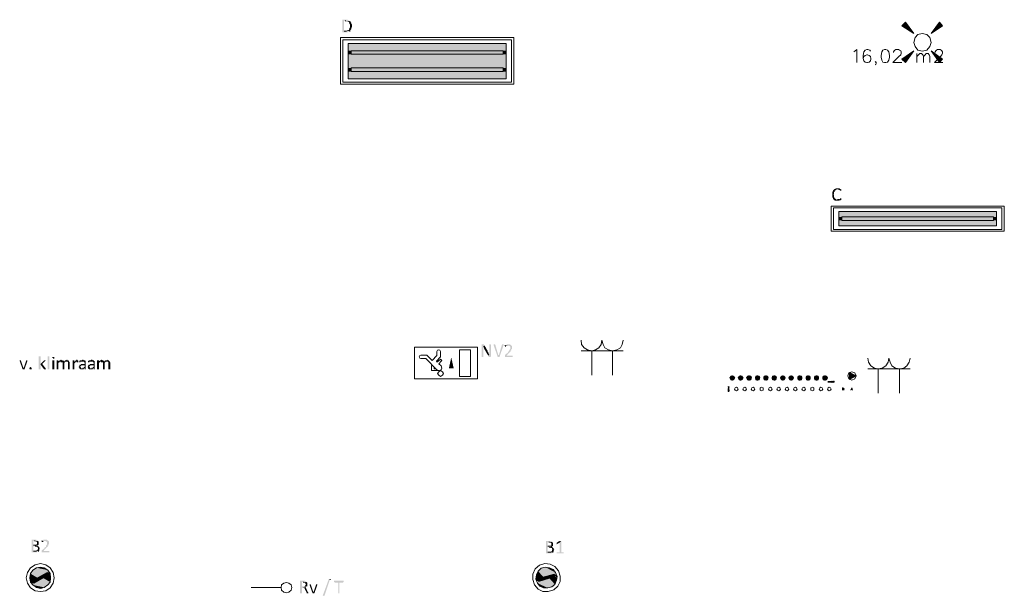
# Model space of a CAD drawing. Header units: millimetres. Extents: x -197899 to 120983, y -4228 to 45370.
# Tile 88 of 200: x -152564 to -145562, y 5239 to 9337. Entities that reach past the tile are written whole.
import ezdxf

# ---------------------------------------------------------------- set-up
doc = ezdxf.new("R2010")
doc.units = ezdxf.units.MM
for name, color, linetype in [('AL63----', 7, 'Continuous'), ('PDF_Geometry', 8, 'Continuous'), ('PDF_Solid Fills', 8, 'Continuous')]:
    doc.layers.add(name, color=color, linetype=linetype)

# ---------------------------------------------------------------- blocks, each defined once
blk = doc.blocks.new('A$C01523A58')
at = {"layer": 'PDF_Solid Fills'}
for color, points in [(7, [(11929.5, -19816.2), (11904.1, -19816.2), (11904.1, -19820.4), (11904.1, -19900.9), (11904.1, -19905.1), (11942.2, -19905.1), (11946.4, -19900.9), (11954.9, -19900.9), (11954.9, -19896.7), (11959.2, -19896.7), (11916.8, -19896.7), (11916.8, -19824.7), (11954.9, -19824.7), (11950.7, -19820.4), (11946.4, -19820.4), (11942.2, -19816.2)]), (7, [(11954.9, -19824.7), (11925.3, -19824.7), (11929.5, -19824.7), (11933.8, -19828.9), (11946.4, -19828.9), (11946.4, -19833.2), (11950.7, -19833.2), (11950.7, -19837.4), (11954.9, -19837.4), (11954.9, -19845.8), (11954.9, -19845.8), (11959.2, -19850.1), (11959.2, -19858.6), (11959.2, -19867.1), (11959.2, -19871.3), (11959.2, -19871.3), (11954.9, -19875.5), (11954.9, -19884), (11950.7, -19884), (11950.7, -19888.2), (11946.4, -19888.2), (11946.4, -19892.5), (11937.9, -19892.5), (11933.8, -19896.7), (11916.8, -19896.7), (11959.2, -19896.7), (11959.2, -19892.5), (11963.3, -19892.5), (11963.3, -19888.2), (11963.3, -19888.2), (11967.6, -19884), (11967.6, -19879.7), (11967.6, -19875.5), (11967.6, -19875.5), (11971.8, -19871.3), (11971.8, -19867.1), (11971.8, -19858.6), (11971.8, -19854.3), (11971.8, -19850.1), (11967.6, -19845.8), (11967.6, -19841.6), (11967.6, -19837.4), (11963.3, -19833.2), (11963.3, -19828.9), (11959.2, -19828.9)]), (1, [(15883.4, -19858.6), (15908.8, -19833.2), (15968.1, -19913.6)]), (1, [(16150.1, -19833.2), (16171.3, -19858.6), (16090.8, -19913.6)]), (1, [(11946.4, -19985.6), (11946.4, -20036.4), (13068.3, -20036.4)]), (1, [(11946.4, -19985.6), (13068.3, -19985.6), (13068.3, -20036.4)]), (1, [(11946.4, -20036.4), (11946.4, -20061.7), (11967.6, -20061.7)]), (1, [(11946.4, -20036.4), (11967.6, -20036.4), (11967.6, -20061.7)]), (1, [(11946.4, -20061.7), (11946.4, -20159.2), (13068.3, -20159.2)]), (1, [(11946.4, -20061.7), (13068.3, -20061.7), (13068.3, -20159.2)]), (51, [(11967.6, -20036.4), (11967.6, -20061.7), (13047.1, -20061.7)]), (51, [(11967.6, -20036.4), (13047.1, -20036.4), (13047.1, -20061.7)]), (1, [(13047.1, -20036.4), (13047.1, -20061.7), (13068.3, -20061.7)]), (1, [(13047.1, -20036.4), (13068.3, -20036.4), (13068.3, -20061.7)]), (1, [(15908.8, -20121), (15883.4, -20095.6), (15968.1, -20036.4)]), (1, [(16171.3, -20095.6), (16150.1, -20121), (16090.8, -20036.4)]), (1, [(11946.4, -20159.2), (11946.4, -20184.5), (11967.6, -20184.5)]), (1, [(11946.4, -20159.2), (11967.6, -20159.2), (11967.6, -20184.5)]), (51, [(11967.6, -20159.2), (11967.6, -20184.5), (13047.1, -20184.5)]), (51, [(11967.6, -20159.2), (13047.1, -20159.2), (13047.1, -20184.5)]), (1, [(13047.1, -20159.2), (13047.1, -20184.5), (13068.3, -20184.5)]), (1, [(13047.1, -20159.2), (13068.3, -20159.2), (13068.3, -20184.5)]), (1, [(11946.4, -20184.5), (11946.4, -20235.3), (13068.3, -20235.3)]), (1, [(11946.4, -20184.5), (13068.3, -20184.5), (13068.3, -20235.3)]), (7, [(15400.8, -21022.7), (15396.6, -21027), (15396.6, -21027), (15392.4, -21031.2), (15392.4, -21035.4), (15388.1, -21039.7), (15388.1, -21043.9), (15388.1, -21052.4), (15388.1, -21060.8), (15388.1, -21073.5), (15388.1, -21077.8), (15388.1, -21082), (15392.4, -21082), (15392.4, -21090.5), (15396.6, -21090.5), (15396.6, -21094.7), (15400.8, -21094.7), (15400.8, -21098.9), (15405, -21098.9), (15409.3, -21103.2), (15438.9, -21103.2), (15438.9, -21098.9), (15447.4, -21098.9), (15447.4, -21094.7), (15451.6, -21094.7), (15417.8, -21094.7), (15413.5, -21090.5), (15409.3, -21090.5), (15409.3, -21086.2), (15405, -21086.2), (15405, -21082), (15400.8, -21077.8), (15400.8, -21073.5), (15400.8, -21069.3), (15400.8, -21060.8), (15396.6, -21060.8), (15396.6, -21056.6), (15400.8, -21056.6), (15400.8, -21048.1), (15400.8, -21043.9), (15400.8, -21039.7), (15405, -21039.7), (15405, -21031.2), (15409.3, -21031.2), (15413.5, -21027), (15417.8, -21027), (15417.8, -21022.7), (15426.2, -21022.7)]), (7, [(15426.2, -21014.3), (15413.5, -21014.3), (15409.3, -21018.5), (15405, -21018.5), (15400.8, -21022.7), (15430.4, -21022.7), (15434.7, -21027), (15438.9, -21027), (15443.2, -21031.2), (15451.6, -21031.2), (15451.6, -21027), (15451.6, -21022.7), (15447.4, -21022.7), (15447.4, -21018.5), (15443.2, -21018.5), (15438.9, -21014.3)]), (7, [(15447.4, -21086.2), (15443.2, -21086.2), (15443.2, -21090.5), (15438.9, -21090.5), (15434.7, -21094.7), (15426.2, -21094.7), (15451.6, -21094.7), (15451.6, -21086.2)]), (1, [(15434.7, -21179.3), (15434.7, -21217.5), (16556.5, -21217.5)]), (1, [(15434.7, -21179.3), (16556.5, -21179.3), (16556.5, -21217.5)]), (1, [(15434.7, -21217.5), (15434.7, -21242.9), (15455.8, -21242.9)]), (1, [(15434.7, -21217.5), (15455.8, -21217.5), (15455.8, -21242.9)]), (1, [(15434.7, -21242.9), (15434.7, -21281), (16556.5, -21281)]), (1, [(15434.7, -21242.9), (16556.5, -21242.9), (16556.5, -21281)]), (51, [(15455.8, -21217.5), (15455.8, -21242.9), (16535.4, -21242.9)]), (51, [(15455.8, -21217.5), (16535.4, -21217.5), (16535.4, -21242.9)]), (1, [(16535.4, -21217.5), (16535.4, -21242.9), (16556.5, -21242.9)]), (1, [(16535.4, -21217.5), (16556.5, -21217.5), (16556.5, -21242.9)]), (7, [(12903.1, -22123.4), (12894.7, -22123.4), (12894.7, -22127.6), (12894.7, -22212.3), (12907.4, -22212.3), (12907.4, -22157.3), (12907.4, -22148.8), (12907.4, -22144.6), (12907.4, -22144.6), (12903.1, -22140.3), (12903.1, -22136.1), (12907.4, -22136.1), (12915.9, -22131.8), (12915.9, -22131.8), (12911.6, -22127.6), (12911.6, -22123.4), (12907.4, -22123.4)]), (7, [(12953.9, -22123.4), (12949.7, -22123.4), (12949.7, -22178.4), (12949.7, -22186.9), (12949.7, -22195.4), (12949.7, -22195.4), (12941.3, -22203.8), (12941.3, -22208.1), (12945.5, -22208.1), (12945.5, -22212.3), (12958.2, -22212.3), (12958.2, -22208.1), (12962.4, -22208.1), (12962.4, -22127.6), (12958.2, -22123.4), (12958.2, -22123.4)]), (7, [(12983.6, -22123.4), (12979.3, -22123.4), (12979.3, -22127.6), (12979.3, -22127.6), (13009, -22212.3), (13013.2, -22199.6), (12992.1, -22127.6), (12987.8, -22123.4), (12987.8, -22123.4)]), (7, [(13047.1, -22123.4), (13038.6, -22123.4), (13038.6, -22127.6), (13017.5, -22199.6), (13013.2, -22199.6), (13009, -22212.3), (13021.7, -22212.3), (13051.4, -22127.6), (13051.4, -22123.4), (13051.4, -22123.4)]), (7, [(13085.2, -22123.4), (13072.5, -22123.4), (13072.5, -22127.6), (13064, -22127.6), (13064, -22131.8), (13059.8, -22131.8), (13085.2, -22131.8), (13089.4, -22136.1), (13093.7, -22136.1), (13097.9, -22140.3), (13097.9, -22148.8), (13097.9, -22153), (13097.9, -22157.3), (13097.9, -22157.3), (13093.7, -22161.5), (13093.7, -22165.7), (13089.4, -22165.7), (13089.4, -22170), (13089.4, -22174.2), (13085.2, -22174.2), (13085.2, -22178.4), (13081, -22178.4), (13081, -22182.7), (13059.8, -22199.6), (13059.8, -22203.8), (13059.8, -22208.1), (13059.8, -22212.3), (13114.8, -22212.3), (13114.8, -22208.1), (13114.8, -22203.8), (13072.5, -22203.8), (13085.2, -22186.9), (13089.4, -22186.9), (13089.4, -22182.7), (13093.7, -22182.7), (13093.7, -22178.4), (13097.9, -22178.4), (13097.9, -22174.2), (13102.1, -22174.2), (13102.1, -22165.7), (13106.4, -22165.7), (13106.4, -22161.5), (13106.4, -22157.3), (13110.6, -22157.3), (13110.6, -22153), (13110.6, -22144.6), (13110.6, -22140.3), (13110.6, -22136.1), (13110.6, -22136.1), (13106.4, -22131.8), (13106.4, -22131.8), (13102.1, -22127.6), (13097.9, -22127.6), (13097.9, -22123.4), (13089.4, -22123.4)]), (7, [(12915.9, -22131.8), (12907.4, -22136.1), (12907.4, -22144.6), (12911.6, -22144.6), (12911.6, -22153), (12911.6, -22153), (12941.3, -22203.8), (12949.7, -22195.4), (12949.7, -22195.4), (12945.5, -22191.1), (12945.5, -22186.9), (12945.5, -22186.9), (12941.3, -22182.7), (12941.3, -22178.4), (12937, -22178.4), (12937, -22174.2), (12937, -22170)]), (7, [(13059.8, -22131.8), (13059.8, -22136.1), (13059.8, -22140.3), (13068.3, -22140.3), (13068.3, -22136.1), (13076.7, -22136.1), (13076.7, -22131.8), (13085.2, -22131.8)]), (7, [(9613.9, -22237.7), (9609.6, -22237.7), (9609.6, -22241.9), (9630.8, -22301.2), (9639.3, -22288.5), (9635, -22288.5), (9618.1, -22237.7), (9618.1, -22237.7)]), (7, [(9660.4, -22237.7), (9656.2, -22237.7), (9639.3, -22288.5), (9639.3, -22288.5), (9630.8, -22301.2), (9643.5, -22301.2), (9664.7, -22241.9), (9664.7, -22237.7), (9664.7, -22237.7)]), (7, [(9753.5, -22208.1), (9745.1, -22208.1), (9745.1, -22301.2), (9757.8, -22301.2), (9757.8, -22208.1)]), (7, [(9787.4, -22237.7), (9783.2, -22237.7), (9757.8, -22263.1), (9757.8, -22267.3), (9783.2, -22301.2), (9795.9, -22301.2), (9795.9, -22297), (9795.9, -22297), (9770.5, -22263.1), (9791.7, -22241.9), (9795.9, -22237.7), (9791.7, -22237.7)]), (7, [(9850.9, -22212.3), (9842.5, -22212.3), (9842.5, -22216.5), (9842.5, -22220.7), (9846.7, -22220.7), (9846.7, -22225), (9855.2, -22225), (9855.2, -22220.7), (9855.2, -22216.5), (9855.2, -22212.3), (9855.2, -22212.3)]), (7, [(9850.9, -22237.7), (9842.5, -22237.7), (9842.5, -22301.2), (9855.2, -22301.2), (9855.2, -22237.7)]), (7, [(9880.6, -22237.7), (9872.1, -22237.7), (9872.1, -22301.2), (9884.8, -22301.2), (9884.8, -22254.6), (9889, -22254.6), (9889, -22250.4), (9893.3, -22250.4), (9893.3, -22246.1), (9884.8, -22246.1), (9884.8, -22237.7)]), (7, [(9906, -22233.5), (9901.7, -22233.5), (9897.5, -22237.7), (9893.3, -22237.7), (9889, -22241.9), (9884.8, -22241.9), (9884.8, -22246.1), (9922.9, -22246.1), (9918.6, -22241.9), (9918.6, -22241.9), (9914.4, -22237.7), (9910.2, -22237.7)]), (7, [(9927.1, -22241.9), (9927.1, -22246.1), (9910.2, -22246.1), (9910.2, -22250.4), (9914.4, -22250.4), (9914.4, -22254.6), (9914.4, -22301.2), (9927.1, -22301.2), (9927.1, -22254.6), (9927.1, -22254.6), (9931.4, -22250.4), (9931.4, -22250.4), (9935.6, -22246.1), (9939.8, -22246.1)]), (7, [(9944, -22233.5), (9944, -22233.5), (9939.8, -22237.7), (9931.4, -22237.7), (9927.1, -22241.9), (9927.1, -22241.9), (9939.8, -22246.1), (9948.3, -22246.1), (9952.5, -22250.4), (9952.5, -22254.6), (9952.5, -22301.2), (9965.3, -22301.2), (9965.3, -22258.9), (9965.3, -22254.6), (9965.3, -22250.4), (9965.3, -22250.4), (9961, -22246.1), (9961, -22241.9), (9956.8, -22241.9), (9956.8, -22237.7), (9948.3, -22237.7), (9948.3, -22233.5)]), (7, [(9994.8, -22237.7), (9986.4, -22237.7), (9986.4, -22301.2), (9999.1, -22301.2), (9999.1, -22258.9), (9999.1, -22258.9), (10003.3, -22254.6), (10003.3, -22254.6), (10007.6, -22250.4), (10007.6, -22246.1), (9999.1, -22246.1), (9999.1, -22237.7)]), (7, [(10016.1, -22233.5), (10011.8, -22233.5), (10011.8, -22237.7), (10007.6, -22237.7), (10003.3, -22241.9), (10003.3, -22241.9), (9999.1, -22246.1), (10024.5, -22246.1), (10024.5, -22237.7), (10020.2, -22237.7), (10020.2, -22233.5)]), (7, [(10058.4, -22233.5), (10054.1, -22233.5), (10049.9, -22237.7), (10037.2, -22237.7), (10037.2, -22241.9), (10033, -22241.9), (10054.1, -22246.1), (10066.9, -22246.1), (10066.9, -22250.4), (10071, -22250.4), (10071, -22254.6), (10071, -22263.1), (10045.6, -22263.1), (10045.6, -22267.3), (10037.2, -22267.3), (10037.2, -22271.5), (10071, -22271.5), (10071, -22284.3), (10066.9, -22284.3), (10066.9, -22288.5), (10062.6, -22288.5), (10062.6, -22292.8), (10058.4, -22292.8), (10071, -22292.8), (10071, -22301.2), (10079.5, -22301.2), (10079.5, -22254.6), (10079.5, -22246.1), (10079.5, -22241.9), (10075.3, -22241.9), (10075.3, -22237.7), (10066.9, -22237.7), (10062.6, -22233.5)]), (7, [(10033, -22241.9), (10033, -22246.1), (10033, -22250.4), (10041.5, -22250.4), (10041.5, -22246.1), (10054.1, -22246.1)]), (7, [(10121.9, -22233.5), (10117.6, -22233.5), (10113.4, -22237.7), (10100.7, -22237.7), (10100.7, -22241.9), (10096.5, -22241.9), (10117.6, -22246.1), (10130.3, -22246.1), (10130.3, -22250.4), (10134.6, -22250.4), (10134.6, -22254.6), (10134.6, -22263.1), (10109.2, -22263.1), (10109.2, -22267.3), (10100.7, -22267.3), (10100.7, -22271.5), (10134.6, -22271.5), (10134.6, -22284.3), (10130.3, -22284.3), (10130.3, -22288.5), (10126.1, -22288.5), (10126.1, -22292.8), (10121.9, -22292.8), (10134.6, -22292.8), (10134.6, -22301.2), (10143, -22301.2), (10143, -22254.6), (10143, -22246.1), (10143, -22241.9), (10138.8, -22241.9), (10138.8, -22237.7), (10130.3, -22237.7), (10126.1, -22233.5)]), (7, [(10096.5, -22241.9), (10096.5, -22246.1), (10096.5, -22250.4), (10104.9, -22250.4), (10104.9, -22246.1), (10117.6, -22246.1)]), (7, [(10168.4, -22237.7), (10160, -22237.7), (10160, -22301.2), (10172.7, -22301.2), (10172.7, -22254.6), (10176.9, -22254.6), (10176.9, -22250.4), (10181.1, -22250.4), (10181.1, -22246.1), (10172.7, -22246.1), (10172.7, -22237.7)]), (7, [(10193.8, -22233.5), (10189.6, -22233.5), (10185.4, -22237.7), (10181.1, -22237.7), (10176.9, -22241.9), (10172.7, -22241.9), (10172.7, -22246.1), (10210.8, -22246.1), (10206.5, -22241.9), (10206.5, -22241.9), (10202.3, -22237.7), (10198.1, -22237.7)]), (7, [(10215, -22241.9), (10215, -22246.1), (10198.1, -22246.1), (10198.1, -22250.4), (10202.3, -22250.4), (10202.3, -22254.6), (10202.3, -22301.2), (10215, -22301.2), (10215, -22254.6), (10215, -22254.6), (10219.2, -22250.4), (10219.2, -22250.4), (10223.5, -22246.1), (10227.7, -22246.1)]), (7, [(10232, -22233.5), (10232, -22233.5), (10227.7, -22237.7), (10219.2, -22237.7), (10215, -22241.9), (10215, -22241.9), (10227.7, -22246.1), (10236.1, -22246.1), (10240.4, -22250.4), (10240.4, -22254.6), (10240.4, -22301.2), (10253.1, -22301.2), (10253.1, -22258.9), (10253.1, -22254.6), (10253.1, -22250.4), (10253.1, -22250.4), (10248.9, -22246.1), (10248.9, -22241.9), (10244.6, -22241.9), (10244.6, -22237.7), (10236.1, -22237.7), (10236.1, -22233.5)]), (7, [(9694.3, -22292.8), (9694.3, -22301.2), (9681.6, -22301.2), (9681.6, -22297), (9677.4, -22297), (9677.4, -22288.5), (9681.6, -22288.5), (9685.8, -22284.3), (9690.1, -22284.3), (9690.1, -22288.5), (9694.3, -22288.5)]), (7, [(10037.2, -22271.5), (10033, -22271.5), (10033, -22275.8), (10033, -22280), (10033, -22280), (10028.7, -22284.3), (10033, -22288.5), (10033, -22292.8), (10033, -22297), (10037.2, -22297), (10041.5, -22301.2), (10062.6, -22301.2), (10066.9, -22297), (10071, -22297), (10054.1, -22292.8), (10045.6, -22292.8), (10045.6, -22288.5), (10041.5, -22284.3), (10041.5, -22280), (10041.5, -22280), (10045.6, -22275.8), (10045.6, -22275.8), (10049.9, -22271.5), (10071, -22271.5)]), (7, [(10100.7, -22271.5), (10096.5, -22271.5), (10096.5, -22275.8), (10096.5, -22280), (10096.5, -22280), (10092.2, -22284.3), (10096.5, -22288.5), (10096.5, -22292.8), (10096.5, -22297), (10100.7, -22297), (10104.9, -22301.2), (10126.1, -22301.2), (10130.3, -22297), (10134.6, -22297), (10117.6, -22292.8), (10109.2, -22292.8), (10109.2, -22288.5), (10104.9, -22284.3), (10104.9, -22280), (10104.9, -22280), (10109.2, -22275.8), (10109.2, -22275.8), (10113.4, -22271.5), (10134.6, -22271.5)]), (91, [(14664.2, -22347.7), (14655.7, -22360.5), (14698.1, -22360.5)]), (91, [(14655.7, -22360.5), (14664.2, -22377.4), (14689.6, -22377.4)]), (91, [(14655.7, -22360.5), (14698.1, -22360.5), (14689.6, -22377.4)]), (91, [(14676.9, -22343.6), (14664.2, -22347.7), (14689.6, -22347.7)]), (91, [(14664.2, -22347.7), (14689.6, -22347.7), (14698.1, -22360.5)]), (91, [(14664.2, -22377.4), (14689.6, -22377.4), (14676.9, -22381.6)]), (201, [(14723.5, -22347.7), (14715, -22360.5), (14757.4, -22360.5)]), (201, [(14715, -22360.5), (14723.5, -22377.4), (14748.9, -22377.4)]), (201, [(14715, -22360.5), (14757.4, -22360.5), (14748.9, -22377.4)]), (201, [(14736.2, -22343.6), (14723.5, -22347.7), (14748.9, -22347.7)]), (201, [(14723.5, -22347.7), (14748.9, -22347.7), (14757.4, -22360.5)]), (201, [(14723.5, -22377.4), (14748.9, -22377.4), (14736.2, -22381.6)]), (21, [(14782.8, -22347.7), (14774.3, -22360.5), (14816.6, -22360.5)]), (21, [(14774.3, -22360.5), (14782.8, -22377.4), (14812.4, -22377.4)]), (21, [(14774.3, -22360.5), (14816.6, -22360.5), (14812.4, -22377.4)]), (21, [(14795.4, -22343.6), (14782.8, -22347.7), (14812.4, -22347.7)]), (21, [(14782.8, -22347.7), (14812.4, -22347.7), (14816.6, -22360.5)]), (21, [(14782.8, -22377.4), (14812.4, -22377.4), (14795.4, -22381.6)]), (221, [(14842.1, -22347.7), (14837.8, -22360.5), (14875.9, -22360.5)]), (221, [(14837.8, -22360.5), (14842.1, -22377.4), (14871.6, -22377.4)]), (221, [(14837.8, -22360.5), (14875.9, -22360.5), (14871.6, -22377.4)]), (221, [(14854.7, -22343.6), (14842.1, -22347.7), (14871.6, -22347.7)]), (221, [(14842.1, -22347.7), (14871.6, -22347.7), (14875.9, -22360.5)]), (221, [(14842.1, -22377.4), (14871.6, -22377.4), (14854.7, -22381.6)]), (131, [(14901.3, -22347.7), (14897, -22360.5), (14935.2, -22360.5)]), (131, [(14897, -22360.5), (14901.3, -22377.4), (14930.9, -22377.4)]), (131, [(14897, -22360.5), (14935.2, -22360.5), (14930.9, -22377.4)]), (131, [(14918.2, -22343.6), (14901.3, -22347.7), (14930.9, -22347.7)]), (131, [(14901.3, -22347.7), (14930.9, -22347.7), (14935.2, -22360.5)]), (131, [(14901.3, -22377.4), (14930.9, -22377.4), (14918.2, -22381.6)]), (91, [(14960.6, -22347.7), (14956.3, -22360.5), (14994.4, -22360.5)]), (91, [(14956.3, -22360.5), (14960.6, -22377.4), (14990.2, -22377.4)]), (91, [(14956.3, -22360.5), (14994.4, -22360.5), (14990.2, -22377.4)]), (91, [(14977.5, -22343.6), (14960.6, -22347.7), (14990.2, -22347.7)]), (91, [(14960.6, -22347.7), (14990.2, -22347.7), (14994.4, -22360.5)]), (91, [(14960.6, -22377.4), (14990.2, -22377.4), (14977.5, -22381.6)]), (201, [(15024.1, -22347.7), (15015.6, -22360.5), (15057.9, -22360.5)]), (201, [(15015.6, -22360.5), (15024.1, -22377.4), (15049.4, -22377.4)]), (201, [(15015.6, -22360.5), (15057.9, -22360.5), (15049.4, -22377.4)]), (201, [(15036.8, -22343.6), (15024.1, -22347.7), (15049.4, -22347.7)]), (201, [(15024.1, -22347.7), (15049.4, -22347.7), (15057.9, -22360.5)]), (201, [(15024.1, -22377.4), (15049.4, -22377.4), (15036.8, -22381.6)]), (21, [(15083.3, -22347.7), (15074.8, -22360.5), (15117.2, -22360.5)]), (21, [(15074.8, -22360.5), (15083.3, -22377.4), (15108.7, -22377.4)]), (21, [(15074.8, -22360.5), (15117.2, -22360.5), (15108.7, -22377.4)]), (21, [(15096, -22343.6), (15083.3, -22347.7), (15108.7, -22347.7)]), (21, [(15083.3, -22347.7), (15108.7, -22347.7), (15117.2, -22360.5)]), (21, [(15083.3, -22377.4), (15108.7, -22377.4), (15096, -22381.6)]), (221, [(15142.6, -22347.7), (15138.3, -22360.5), (15176.5, -22360.5)]), (221, [(15138.3, -22360.5), (15142.6, -22377.4), (15172.2, -22377.4)]), (221, [(15138.3, -22360.5), (15176.5, -22360.5), (15172.2, -22377.4)]), (221, [(15155.3, -22343.6), (15142.6, -22347.7), (15172.2, -22347.7)]), (221, [(15142.6, -22347.7), (15172.2, -22347.7), (15176.5, -22360.5)]), (221, [(15142.6, -22377.4), (15172.2, -22377.4), (15155.3, -22381.6)]), (131, [(15201.9, -22347.7), (15197.6, -22360.5), (15235.7, -22360.5)]), (131, [(15197.6, -22360.5), (15201.9, -22377.4), (15231.5, -22377.4)]), (131, [(15197.6, -22360.5), (15235.7, -22360.5), (15231.5, -22377.4)]), (131, [(15214.6, -22343.6), (15201.9, -22347.7), (15231.5, -22347.7)]), (131, [(15201.9, -22347.7), (15231.5, -22347.7), (15235.7, -22360.5)]), (131, [(15201.9, -22377.4), (15231.5, -22377.4), (15214.6, -22381.6)]), (91, [(15261.1, -22347.7), (15256.9, -22360.5), (15295, -22360.5)]), (91, [(15256.9, -22360.5), (15261.1, -22377.4), (15290.7, -22377.4)]), (91, [(15256.9, -22360.5), (15295, -22360.5), (15290.7, -22377.4)]), (91, [(15278.1, -22343.6), (15261.1, -22347.7), (15290.7, -22347.7)]), (91, [(15261.1, -22347.7), (15290.7, -22347.7), (15295, -22360.5)]), (91, [(15261.1, -22377.4), (15290.7, -22377.4), (15278.1, -22381.6)]), (201, [(15320.4, -22347.7), (15316.1, -22360.5), (15358.5, -22360.5)]), (201, [(15316.1, -22360.5), (15320.4, -22377.4), (15350, -22377.4)]), (201, [(15316.1, -22360.5), (15358.5, -22360.5), (15350, -22377.4)]), (201, [(15337.3, -22343.6), (15320.4, -22347.7), (15350, -22347.7)]), (201, [(15320.4, -22347.7), (15350, -22347.7), (15358.5, -22360.5)]), (201, [(15320.4, -22377.4), (15350, -22377.4), (15337.3, -22381.6)]), (7, [(9719.7, -23511.9), (9694.3, -23511.9), (9694.3, -23516.2), (9694.3, -23596.6), (9694.3, -23600.9), (9732.4, -23600.9), (9736.6, -23596.6), (9740.9, -23596.6), (9740.9, -23592.4), (9745.1, -23592.4), (9707, -23592.4), (9707, -23558.5), (9745.1, -23558.5), (9740.9, -23554.3), (9732.4, -23554.3), (9736.6, -23554.3), (9736.6, -23550), (9707, -23550), (9707, -23520.4), (9740.9, -23520.4), (9736.6, -23516.2), (9732.4, -23516.2), (9728.2, -23511.9)]), (7, [(9740.9, -23520.4), (9715.5, -23520.4), (9719.7, -23520.4), (9724, -23524.6), (9728.2, -23524.6), (9732.4, -23528.9), (9732.4, -23537.3), (9732.4, -23545.8), (9728.2, -23545.8), (9728.2, -23550), (9707, -23550), (9740.9, -23550), (9745.1, -23545.8), (9745.1, -23541.6), (9745.1, -23533.1), (9745.1, -23528.9), (9745.1, -23524.6), (9740.9, -23524.6)]), (7, [(9791.7, -23511.9), (9778.9, -23511.9), (9778.9, -23516.2), (9770.5, -23516.2), (9770.5, -23520.4), (9766.3, -23520.4), (9791.7, -23520.4), (9795.9, -23524.6), (9800.2, -23524.6), (9804.3, -23528.9), (9804.3, -23537.3), (9804.3, -23541.6), (9804.3, -23545.8), (9804.3, -23545.8), (9800.2, -23550), (9800.2, -23554.3), (9795.9, -23554.3), (9795.9, -23558.5), (9795.9, -23562.7), (9791.7, -23562.7), (9791.7, -23567), (9787.4, -23567), (9787.4, -23571.2), (9766.3, -23588.1), (9766.3, -23592.4), (9766.3, -23596.6), (9766.3, -23600.9), (9821.3, -23600.9), (9821.3, -23596.6), (9821.3, -23592.4), (9778.9, -23592.4), (9791.7, -23575.5), (9795.9, -23575.5), (9795.9, -23571.2), (9800.2, -23571.2), (9800.2, -23567), (9804.3, -23567), (9804.3, -23562.7), (9808.6, -23562.7), (9808.6, -23554.3), (9812.8, -23554.3), (9812.8, -23550), (9812.8, -23545.8), (9817.1, -23545.8), (9817.1, -23541.6), (9817.1, -23533.1), (9817.1, -23528.9), (9817.1, -23524.6), (9817.1, -23524.6), (9812.8, -23520.4), (9812.8, -23520.4), (9808.6, -23516.2), (9804.3, -23516.2), (9804.3, -23511.9), (9795.9, -23511.9)]), (7, [(9766.3, -23520.4), (9766.3, -23524.6), (9766.3, -23528.9), (9774.8, -23528.9), (9774.8, -23524.6), (9783.2, -23524.6), (9783.2, -23520.4), (9791.7, -23520.4)]), (7, [(13377.3, -23520.4), (13351.9, -23520.4), (13351.9, -23524.6), (13351.9, -23605), (13351.9, -23609.3), (13390, -23609.3), (13394.2, -23605), (13398.4, -23605), (13398.4, -23600.9), (13402.7, -23600.9), (13364.6, -23600.9), (13364.6, -23567), (13402.7, -23567), (13398.4, -23562.7), (13390, -23562.7), (13394.2, -23562.7), (13394.2, -23558.5), (13364.6, -23558.5), (13364.6, -23528.9), (13398.4, -23528.9), (13394.2, -23524.6), (13390, -23524.6), (13385.8, -23520.4)]), (7, [(13461.9, -23520.4), (13449.3, -23533.1), (13449.3, -23600.9), (13428.1, -23600.9), (13428.1, -23605), (13428.1, -23609.3), (13478.9, -23609.3), (13478.9, -23605), (13478.9, -23600.9), (13461.9, -23600.9)]), (7, [(13453.5, -23520.4), (13449.3, -23520.4), (13428.1, -23533.1), (13428.1, -23537.3), (13428.1, -23541.6), (13428.1, -23545.8), (13432.3, -23541.6), (13449.3, -23533.1), (13461.9, -23520.4), (13457.7, -23520.4)]), (7, [(9745.1, -23558.5), (9719.7, -23558.5), (9724, -23558.5), (9728.2, -23562.7), (9736.6, -23562.7), (9736.6, -23571.2), (9740.9, -23571.2), (9740.9, -23575.5), (9740.9, -23575.5), (9736.6, -23579.6), (9736.6, -23583.9), (9736.6, -23583.9), (9732.4, -23588.1), (9728.2, -23588.1), (9728.2, -23592.4), (9707, -23592.4), (9745.1, -23592.4), (9749.4, -23588.1), (9749.4, -23583.9), (9749.4, -23579.6), (9749.4, -23579.6), (9753.5, -23575.5), (9753.5, -23575.5), (9749.4, -23571.2), (9749.4, -23567), (9749.4, -23562.7), (9745.1, -23562.7)]), (7, [(13398.4, -23528.9), (13373, -23528.9), (13377.3, -23528.9), (13381.5, -23533.1), (13385.8, -23533.1), (13390, -23537.3), (13390, -23545.8), (13390, -23554.3), (13385.8, -23554.3), (13385.8, -23558.5), (13364.6, -23558.5), (13398.4, -23558.5), (13402.7, -23554.3), (13402.7, -23550), (13402.7, -23541.6), (13402.7, -23537.3), (13402.7, -23533.1), (13398.4, -23533.1)]), (7, [(13402.7, -23567), (13377.3, -23567), (13381.5, -23567), (13385.8, -23571.2), (13394.2, -23571.2), (13394.2, -23579.6), (13398.4, -23579.6), (13398.4, -23583.9), (13398.4, -23583.9), (13394.2, -23588.1), (13394.2, -23592.4), (13394.2, -23592.4), (13390, -23596.6), (13385.8, -23596.6), (13385.8, -23600.9), (13364.6, -23600.9), (13402.7, -23600.9), (13406.9, -23596.6), (13406.9, -23592.4), (13406.9, -23588.1), (13406.9, -23588.1), (13411.2, -23583.9), (13411.2, -23583.9), (13406.9, -23579.6), (13406.9, -23575.5), (13406.9, -23571.2), (13402.7, -23571.2)]), (1, [(9702.7, -23727.8), (9694.3, -23744.8), (9817.1, -23744.8)]), (1, [(9728.2, -23710.9), (9702.7, -23727.8), (9808.6, -23727.8)]), (1, [(9702.7, -23727.8), (9808.6, -23727.8), (9817.1, -23744.8)]), (1, [(9757.8, -23706.7), (9728.2, -23710.9), (9783.2, -23710.9)]), (1, [(9728.2, -23710.9), (9783.2, -23710.9), (9808.6, -23727.8)]), (1, [(13296.9, -23736.3), (13284.2, -23761.7), (13335, -23778.6)]), (1, [(13305.3, -23727.8), (13296.9, -23736.3), (13394.2, -23761.7)]), (1, [(13296.9, -23736.3), (13394.2, -23761.7), (13335, -23778.6)]), (1, [(13318.1, -23715.1), (13305.3, -23727.8), (13428.1, -23761.7)]), (1, [(13305.3, -23727.8), (13411.2, -23757.5), (13394.2, -23761.7)]), (1, [(13347.6, -23706.7), (13318.1, -23715.1), (13419.6, -23744.8)]), (1, [(13318.1, -23715.1), (13419.6, -23744.8), (13428.1, -23761.7)]), (1, [(13377.3, -23710.9), (13347.6, -23706.7), (13402.7, -23723.6)]), (1, [(13347.6, -23706.7), (13402.7, -23723.6), (13419.6, -23744.8)]), (1, [(9685.8, -23753.2), (9681.6, -23782.9), (9736.6, -23782.9)]), (1, [(9681.6, -23782.9), (9685.8, -23804), (9698.5, -23804)]), (1, [(9681.6, -23782.9), (9736.6, -23782.9), (9698.5, -23804)]), (1, [(9694.3, -23744.8), (9685.8, -23753.2), (9787.4, -23753.2)]), (1, [(9685.8, -23753.2), (9787.4, -23753.2), (9736.6, -23782.9)]), (1, [(9685.8, -23804), (9685.8, -23812.5), (9702.7, -23812.5)]), (1, [(9685.8, -23804), (9698.5, -23804), (9702.7, -23812.5)]), (1, [(9694.3, -23744.8), (9804.3, -23744.8), (9787.4, -23753.2)]), (51, [(9774.8, -23761.7), (9698.5, -23804), (9740.9, -23804)]), (51, [(9698.5, -23804), (9740.9, -23804), (9711.2, -23821)]), (1, [(9774.8, -23782.9), (9728.2, -23812.5), (9825.5, -23812.5)]), (51, [(9774.8, -23761.7), (9812.8, -23761.7), (9740.9, -23804)]), (51, [(9804.3, -23744.8), (9774.8, -23761.7), (9812.8, -23761.7)]), (1, [(9812.8, -23761.7), (9774.8, -23782.9), (9829.7, -23782.9)]), (1, [(9774.8, -23782.9), (9829.7, -23782.9), (9825.5, -23812.5)]), (1, [(9804.3, -23744.8), (9808.6, -23753.2), (9825.5, -23753.2)]), (1, [(9804.3, -23744.8), (9817.1, -23744.8), (9825.5, -23753.2)]), (1, [(9808.6, -23753.2), (9812.8, -23761.7), (9825.5, -23761.7)]), (1, [(9808.6, -23753.2), (9825.5, -23753.2), (9825.5, -23761.7)]), (1, [(9812.8, -23761.7), (9825.5, -23761.7), (9829.7, -23782.9)]), (7, [(11624.7, -23804), (11603.5, -23804), (11603.5, -23808.2), (11603.5, -23892.9), (11616.2, -23892.9), (11616.2, -23854.8), (11620.4, -23854.8), (11641.7, -23850.6), (11637.4, -23850.6), (11641.7, -23850.6), (11645.9, -23846.4), (11645.9, -23846.4), (11616.2, -23842.1), (11616.2, -23812.5), (11650.1, -23812.5), (11645.9, -23808.2), (11641.7, -23808.2), (11637.4, -23804), (11628.9, -23804)]), (7, [(11777.1, -23909.9), (11772.9, -23909.9), (11768.6, -23914.1), (11768.6, -23909.9), (11764.4, -23909.9), (11806.7, -23795.6), (11806.7, -23791.3), (11815.2, -23791.3), (11815.2, -23795.6), (11819.4, -23795.6), (11815.2, -23795.6)]), (7, [(11908.4, -23804), (11844.8, -23804), (11844.8, -23808.2), (11844.8, -23812.5), (11849.1, -23812.5), (11849.1, -23816.8), (11874.5, -23816.8), (11874.5, -23892.9), (11883, -23892.9), (11883, -23816.8), (11908.4, -23816.8), (11912.5, -23812.5), (11912.5, -23808.2), (11912.5, -23804), (11912.5, -23804)]), (1, [(13284.2, -23782.9), (13279.9, -23791.3), (13296.9, -23795.6)]), (1, [(13279.9, -23791.3), (13284.2, -23804), (13301.1, -23808.2)]), (1, [(13279.9, -23791.3), (13296.9, -23795.6), (13301.1, -23808.2)]), (1, [(13284.2, -23761.7), (13284.2, -23782.9), (13296.9, -23787.1)]), (1, [(13284.2, -23761.7), (13335, -23778.6), (13296.9, -23787.1)]), (1, [(13284.2, -23782.9), (13296.9, -23787.1), (13296.9, -23795.6)]), (1, [(13284.2, -23804), (13292.7, -23821), (13394.2, -23846.4)]), (1, [(13284.2, -23804), (13406.9, -23833.7), (13394.2, -23846.4)]), (51, [(13377.3, -23765.9), (13296.9, -23787.1), (13335, -23799.8)]), (51, [(13296.9, -23787.1), (13335, -23799.8), (13301.1, -23808.2)]), (1, [(13318.1, -23804), (13301.1, -23808.2), (13406.9, -23833.7)]), (1, [(13377.3, -23787.1), (13318.1, -23804), (13415.4, -23829.4)]), (1, [(13318.1, -23804), (13415.4, -23829.4), (13406.9, -23833.7)]), (51, [(13377.3, -23765.9), (13415.4, -23774.4), (13335, -23799.8)]), (51, [(13411.2, -23757.5), (13377.3, -23765.9), (13415.4, -23774.4)]), (1, [(13415.4, -23774.4), (13377.3, -23787.1), (13428.1, -23799.8)]), (1, [(13377.3, -23787.1), (13428.1, -23799.8), (13415.4, -23829.4)]), (1, [(13411.2, -23757.5), (13415.4, -23770.2), (13432.3, -23774.4)]), (1, [(13411.2, -23757.5), (13428.1, -23761.7), (13432.3, -23774.4)]), (1, [(13415.4, -23770.2), (13432.3, -23774.4), (13428.1, -23778.6)]), (1, [(13415.4, -23774.4), (13428.1, -23778.6), (13428.1, -23799.8)]), (1, [(9685.8, -23812.5), (9694.3, -23821), (9711.2, -23821)]), (1, [(9685.8, -23812.5), (9702.7, -23812.5), (9711.2, -23821)]), (1, [(9694.3, -23821), (9702.7, -23833.7), (9808.6, -23833.7)]), (1, [(9694.3, -23821), (9817.1, -23821), (9808.6, -23833.7)]), (1, [(9702.7, -23833.7), (9728.2, -23850.6), (9783.2, -23850.6)]), (1, [(9702.7, -23833.7), (9808.6, -23833.7), (9783.2, -23850.6)]), (1, [(9728.2, -23812.5), (9711.2, -23821), (9817.1, -23821)]), (1, [(9728.2, -23812.5), (9825.5, -23812.5), (9817.1, -23821)]), (1, [(9728.2, -23850.6), (9783.2, -23850.6), (9757.8, -23859.1)]), (7, [(11650.1, -23812.5), (11624.7, -23812.5), (11628.9, -23812.5), (11628.9, -23816.8), (11641.7, -23816.8), (11641.7, -23821), (11641.7, -23825.2), (11641.7, -23825.2), (11645.9, -23829.4), (11645.9, -23829.4), (11641.7, -23833.7), (11641.7, -23837.9), (11637.4, -23837.9), (11637.4, -23842.1), (11616.2, -23842.1), (11645.9, -23846.4), (11650.1, -23842.1), (11654.3, -23842.1), (11654.3, -23837.9), (11654.3, -23829.4), (11654.3, -23821), (11654.3, -23816.8), (11654.3, -23816.8)]), (7, [(11641.7, -23850.6), (11620.4, -23854.8), (11633.2, -23854.8), (11633.2, -23859.1), (11637.4, -23859.1), (11637.4, -23863.3), (11637.4, -23867.5), (11641.7, -23871.7), (11650.1, -23888.7), (11650.1, -23892.9), (11662.8, -23892.9), (11662.8, -23888.7), (11662.8, -23888.7), (11658.6, -23884.5), (11650.1, -23867.5), (11650.1, -23859.1), (11645.9, -23859.1), (11645.9, -23854.8), (11645.9, -23854.8)]), (7, [(11675.5, -23829.4), (11671.2, -23829.4), (11671.2, -23833.7), (11692.5, -23892.9), (11700.9, -23880.2), (11696.6, -23880.2), (11679.7, -23829.4), (11679.7, -23829.4)]), (7, [(11722, -23829.4), (11717.9, -23829.4), (11700.9, -23880.2), (11700.9, -23880.2), (11692.5, -23892.9), (11705.1, -23892.9), (11726.3, -23833.7), (11726.3, -23829.4), (11726.3, -23829.4)]), (1, [(13292.7, -23821), (13309.6, -23842.1), (13364.6, -23854.8)]), (1, [(13292.7, -23821), (13394.2, -23846.4), (13364.6, -23854.8)]), (1, [(13309.6, -23842.1), (13364.6, -23854.8), (13335, -23854.8)])]:
    blk.add_hatch(color=color, dxfattribs=at).paths.add_polyline_path(points)
at = {"layer": 'PDF_Solid Fills', "true_color": 0x00dd00}
blk.add_hatch(color=92, dxfattribs=at).paths.add_polyline_path([(12678.8, -22216.5), (12695.7, -22292.8), (12661.8, -22292.8)])
at = {"layer": 'PDF_Solid Fills', "true_color": 0xeeeeee}
for points in [[(15510.9, -22322.4), (15510.9, -22347.7), (15557.4, -22347.7)], [(15510.9, -22347.7), (15557.4, -22347.7), (15510.9, -22373.1)]]:
    blk.add_hatch(color=7, dxfattribs=at).paths.add_polyline_path(points)
at = {"layer": 'PDF_Geometry', "color": 7, "lineweight": 0}
for points in [[(11925.3, -19824.7), (11929.5, -19824.7)], [(11933.8, -19896.7), (11916.8, -19896.7)], [(11954.9, -19896.7), (11959.2, -19896.7)], [(15434.7, -21094.7), (15426.2, -21094.7)], [(15447.4, -21094.7), (15451.6, -21094.7)], [(13064, -22131.8), (13059.8, -22131.8)], [(9922.9, -22246.1), (9901.7, -22246.1)], [(10024.5, -22246.1), (10016.1, -22246.1)], [(10210.8, -22246.1), (10189.6, -22246.1)], [(10062.6, -22292.8), (10058.4, -22292.8)], [(10126.1, -22292.8), (10121.9, -22292.8)], [(9715.5, -23520.4), (9719.7, -23520.4)], [(9770.5, -23520.4), (9766.3, -23520.4)], [(9728.2, -23550), (9707, -23550)], [(9728.2, -23592.4), (9707, -23592.4)], [(9719.7, -23558.5), (9724, -23558.5)], [(9732.4, -23554.3), (9736.6, -23554.3)], [(9740.9, -23592.4), (9745.1, -23592.4)], [(13385.8, -23558.5), (13364.6, -23558.5)], [(13373, -23528.9), (13377.3, -23528.9)], [(13377.3, -23567), (13381.5, -23567)], [(13390, -23562.7), (13394.2, -23562.7)], [(13385.8, -23600.9), (13364.6, -23600.9)], [(13398.4, -23600.9), (13402.7, -23600.9)], [(11819.4, -23795.6), (11815.2, -23795.6)], [(11624.7, -23812.5), (11628.9, -23812.5)], [(11637.4, -23850.6), (11641.7, -23850.6)]]:
    blk.add_lwpolyline(points, dxfattribs=at)
at = {"layer": 'PDF_Geometry', "color": 1, "lineweight": 18}
for points in [[(15968.1, -19913.6), (15908.8, -19833.2), (15883.4, -19858.6), (15968.1, -19913.6)], [(16090.8, -19913.6), (16171.3, -19858.6), (16150.1, -19833.2), (16090.8, -19913.6)], [(16090.8, -19977.1), (16082.4, -19943.2), (16061.2, -19922.1), (16027.4, -19913.6), (15997.7, -19922.1), (15976.6, -19943.2), (15968.1, -19977.1), (15976.6, -20006.7), (15997.7, -20032.1), (16027.4, -20040.6), (16061.2, -20032.1), (16082.4, -20006.7), (16090.8, -19977.1)], [(15968.1, -20036.4), (15883.4, -20095.6), (15908.8, -20121), (15968.1, -20036.4)], [(16090.8, -20036.4), (16150.1, -20121), (16171.3, -20095.6), (16090.8, -20036.4)], [(13601.7, -22093.8), (13605.9, -22123.4), (13622.8, -22148.8), (13648.2, -22161.5), (13677.9, -22170), (13703.3, -22161.5), (13728.6, -22148.8), (13745.6, -22123.4), (13749.8, -22093.8)], [(13749.8, -22093.8), (13758.3, -22123.4), (13771, -22148.8), (13796.4, -22161.5), (13826.1, -22170), (13855.6, -22161.5), (13881, -22148.8), (13893.8, -22123.4), (13902.2, -22093.8)], [(13601.7, -22170), (13902.2, -22170)], [(13677.9, -22343.6), (13677.9, -22170)], [(13826.1, -22343.6), (13826.1, -22170)], [(15642.1, -22220.7), (15646.3, -22250.4), (15663.3, -22275.8), (15688.7, -22292.8), (15714.1, -22297), (15743.8, -22292.8), (15769.1, -22275.8), (15786.1, -22250.4), (15790.3, -22220.7)], [(15790.3, -22220.7), (15798.7, -22250.4), (15811.5, -22275.8), (15836.9, -22292.8), (15866.5, -22297), (15896.1, -22292.8), (15917.3, -22275.8), (15934.2, -22250.4), (15942.7, -22220.7)], [(15642.1, -22297), (15942.7, -22297)], [(15714.1, -22470.5), (15714.1, -22297)], [(15866.5, -22470.5), (15866.5, -22297)], [(11468.1, -23850.6), (11256.4, -23850.6)], [(11506.2, -23888.7), (11523.1, -23884.5), (11540, -23871.7), (11544.3, -23850.6), (11540, -23833.7), (11523.1, -23821), (11506.2, -23816.8), (11489.2, -23821), (11472.3, -23833.7), (11468.1, -23850.6), (11472.3, -23871.7), (11489.2, -23884.5), (11506.2, -23888.7)]]:
    blk.add_lwpolyline(points, dxfattribs=at)
at = {"layer": 'PDF_Geometry', "color": 7, "lineweight": 13}
for points in [[(11891.4, -20273.4), (13123.3, -20273.4), (13123.3, -19943.2)], [(11891.4, -20273.4), (11891.4, -19943.2), (13123.3, -19943.2)], [(13106.4, -20260.7), (13106.4, -19960.2), (11908.4, -19960.2), (11908.4, -20260.7), (13106.4, -20260.7)], [(13068.3, -20235.3), (13068.3, -19985.6), (11946.4, -19985.6), (11946.4, -20235.3), (13068.3, -20235.3)], [(15379.6, -21319.1), (16611.6, -21319.1), (16611.6, -21141.3)], [(15379.6, -21319.1), (15379.6, -21141.3), (16611.6, -21141.3)], [(16594.6, -21306.4), (16594.6, -21154), (15396.6, -21154), (15396.6, -21306.4), (16594.6, -21306.4)], [(16556.5, -21281), (16556.5, -21179.4), (15434.7, -21179.4), (15434.7, -21281), (16556.5, -21281)], [(9855.2, -23782.9), (9846.7, -23744.8), (9825.5, -23710.9), (9795.9, -23689.7), (9757.8, -23681.2), (9719.7, -23689.7), (9685.8, -23710.9), (9664.7, -23744.8), (9656.2, -23782.9), (9664.7, -23821), (9685.8, -23854.8), (9719.7, -23876), (9757.8, -23880.2), (9795.9, -23876), (9825.5, -23854.8), (9846.7, -23821), (9855.2, -23782.9)], [(9829.7, -23782.9), (9825.5, -23753.2), (9808.6, -23727.8), (9783.2, -23710.9), (9757.8, -23706.7), (9728.2, -23710.9), (9702.7, -23727.8), (9685.8, -23753.2), (9681.6, -23782.9), (9685.8, -23812.5), (9702.7, -23833.7), (9728.2, -23850.6), (9757.8, -23859.1), (9783.2, -23850.6), (9808.6, -23833.7), (9825.5, -23812.5), (9829.7, -23782.9)], [(13453.5, -23808.2), (13453.5, -23770.2), (13440.8, -23732.1), (13415.4, -23702.5), (13381.5, -23685.5), (13343.4, -23681.2), (13305.3, -23694), (13275.7, -23719.4), (13258.8, -23757.5), (13258.8, -23795.6), (13271.4, -23833.7), (13296.9, -23863.3), (13330.7, -23880.2), (13368.8, -23880.2), (13406.9, -23867.5), (13436.5, -23842.1), (13453.5, -23808.2)], [(13428.1, -23799.8), (13432.3, -23774.4), (13419.6, -23744.8), (13402.7, -23723.6), (13377.3, -23710.9), (13347.6, -23706.7), (13318.1, -23715.1), (13296.9, -23736.3), (13284.2, -23761.7), (13279.9, -23791.3), (13292.7, -23821), (13309.6, -23842.1), (13335, -23854.8), (13364.6, -23854.8), (13394.2, -23846.4), (13415.4, -23829.4), (13428.1, -23799.8)], [(9804.3, -23744.8), (9698.5, -23804), (9711.2, -23821)], [(9711.2, -23821), (9812.8, -23761.7)], [(9812.8, -23761.7), (9804.3, -23744.8)], [(13411.2, -23757.5), (13296.9, -23787.1), (13301.1, -23808.2)], [(13301.1, -23808.2), (13415.4, -23774.4)], [(13415.4, -23774.4), (13411.2, -23757.5)]]:
    blk.add_lwpolyline(points, dxfattribs=at)
at = {"layer": 'PDF_Geometry', "color": 51, "lineweight": 18}
for points in [[(13047.1, -20036.4), (11967.6, -20036.4), (11967.6, -20061.7)], [(13047.1, -20061.7), (11967.6, -20061.7)], [(13047.1, -20061.7), (13047.1, -20036.4)], [(13047.1, -20159.2), (11967.6, -20159.2)], [(13047.1, -20184.5), (11967.6, -20184.5), (11967.6, -20159.2)], [(13047.1, -20159.2), (13047.1, -20184.5)], [(16535.4, -21217.5), (15455.8, -21217.5), (15455.8, -21242.9)], [(16535.4, -21242.9), (15455.8, -21242.9)], [(16535.4, -21242.9), (16535.4, -21217.5)]]:
    blk.add_lwpolyline(points, dxfattribs=at)
at = {"layer": 'PDF_Geometry', "color": 7, "lineweight": 18, "true_color": 0xeeeeee}
for points in [[(15540.5, -20044.8), (15549, -20040.6), (15561.7, -20027.9), (15561.7, -20121)], [(15659.1, -20040.6), (15654.8, -20032.1), (15642.1, -20027.9), (15633.7, -20027.9), (15620.9, -20032.1), (15612.5, -20044.8), (15608.3, -20070.2), (15608.3, -20091.4), (15612.5, -20108.4), (15620.9, -20116.8), (15633.7, -20121), (15637.9, -20121), (15650.6, -20116.8), (15659.1, -20108.4), (15663.3, -20095.6), (15663.3, -20091.4), (15659.1, -20078.7), (15650.6, -20070.2), (15637.9, -20066), (15633.7, -20066), (15620.9, -20070.2), (15612.5, -20078.7), (15608.3, -20091.4)], [(15760.7, -20027.9), (15747.9, -20032.1), (15739.5, -20044.8), (15735.3, -20070.2), (15735.3, -20082.9), (15739.5, -20104.1), (15747.9, -20116.8), (15760.7, -20121), (15769.1, -20121), (15781.8, -20116.8), (15790.3, -20104.1), (15794.5, -20082.9), (15794.5, -20070.2), (15790.3, -20044.8), (15781.8, -20032.1), (15769.1, -20027.9), (15760.7, -20027.9)], [(15824.1, -20049.1), (15824.1, -20044.8), (15828.4, -20036.4), (15832.6, -20032.1), (15841.1, -20027.9), (15858, -20027.9), (15866.5, -20032.1), (15875, -20036.4), (15879.2, -20044.8), (15879.2, -20053.3), (15875, -20066), (15862.3, -20078.7), (15819.9, -20121), (15883.4, -20121)], [(15989.2, -20121), (15989.2, -20057.5)], [(15989.2, -20078.7), (16002, -20066), (16010.4, -20057.5), (16023.1, -20057.5), (16031.6, -20066), (16035.8, -20078.7), (16035.8, -20121)], [(16035.8, -20078.7), (16048.5, -20066), (16057, -20057.5), (16069.7, -20057.5), (16078.2, -20066), (16082.4, -20078.7), (16082.4, -20121)], [(16120.5, -20049.1), (16120.5, -20044.8), (16124.7, -20036.4), (16129, -20032.1), (16137.4, -20027.9), (16154.3, -20027.9), (16162.8, -20032.1), (16167.1, -20036.4), (16171.3, -20044.8), (16171.3, -20053.3), (16167.1, -20066), (16158.6, -20078.7), (16116.3, -20121), (16175.5, -20121)], [(15701.4, -20116.8), (15697.1, -20121), (15692.9, -20116.8), (15697.1, -20112.6), (15701.4, -20116.8), (15701.4, -20125.3), (15697.1, -20133.8), (15692.9, -20138)], [(15557.4, -22347.7), (15549, -22326.6), (15527.8, -22318.2), (15506.6, -22326.6), (15498.2, -22347.7), (15506.6, -22368.9), (15527.8, -22377.4), (15549, -22368.9), (15557.4, -22347.7)], [(15510.9, -22322.4), (15557.4, -22347.7), (15510.9, -22373.1), (15510.9, -22322.4)], [(15358.5, -22394.3), (15358.5, -22385.9), (15362.7, -22394.3)], [(15362.7, -22390.1), (15358.5, -22390.1)], [(15367, -22394.3), (15367, -22385.9), (15371.2, -22394.3)], [(15367, -22390.1), (15367, -22385.9)], [(15371.2, -22394.3), (15371.2, -22385.9), (15375.4, -22394.3), (15375.4, -22385.9)], [(15379.6, -22385.9), (15379.6, -22394.3), (15383.9, -22385.9)], [(15383.9, -22390.1), (15383.9, -22385.9)], [(15388.1, -22390.1), (15388.1, -22385.9), (15383.9, -22385.9), (15383.9, -22390.1)], [(15383.9, -22390.1), (15383.9, -22394.3), (15388.1, -22394.3), (15388.1, -22390.1)], [(15388.1, -22390.1), (15388.1, -22385.9)], [(15392.4, -22394.3), (15392.4, -22385.9)], [(15392.4, -22390.1), (15392.4, -22385.9)], [(15396.6, -22394.3), (15396.6, -22385.9)], [(15396.6, -22390.1), (15400.8, -22390.1), (15400.8, -22385.9), (15396.6, -22385.9)], [(15396.6, -22390.1), (15400.8, -22394.3)], [(14651.5, -22428.2), (14647.3, -22424), (14647.3, -22428.2)], [(14655.7, -22428.2), (14647.3, -22428.2)], [(14651.5, -22436.7), (14655.7, -22432.4), (14647.3, -22432.4)], [(14647.3, -22436.7), (14647.3, -22440.9)], [(14647.3, -22436.7), (14651.5, -22436.7)], [(14651.5, -22440.9), (14655.7, -22440.9), (14651.5, -22436.7), (14647.3, -22436.7)], [(14651.5, -22440.9), (14647.3, -22440.9)], [(14655.7, -22445.1), (14647.3, -22445.1), (14647.3, -22449.4)], [(14655.7, -22453.6), (14647.3, -22453.6), (14647.3, -22449.4)], [(14651.5, -22457.8), (14651.5, -22453.6), (14647.3, -22453.6), (14647.3, -22457.8)], [(14655.7, -22457.8), (14647.3, -22457.8)], [(14651.5, -22428.2), (14655.7, -22424)], [(14651.5, -22457.8), (14655.7, -22453.6), (14655.7, -22449.4)], [(14651.5, -22449.4), (14651.5, -22453.6)], [(14719.3, -22440.9), (14715, -22432.4), (14706.6, -22428.2), (14698.1, -22432.4), (14693.9, -22440.9), (14698.1, -22449.4), (14706.6, -22453.6), (14715, -22449.4), (14719.3, -22440.9)], [(14778.5, -22440.9), (14774.3, -22432.4), (14765.8, -22428.2), (14757.4, -22432.4), (14753.1, -22440.9), (14757.4, -22449.4), (14765.8, -22453.6), (14774.3, -22449.4), (14778.5, -22440.9)], [(14837.8, -22440.9), (14833.6, -22432.4), (14825.1, -22428.2), (14816.6, -22432.4), (14812.4, -22440.9), (14816.6, -22449.4), (14825.1, -22453.6), (14833.6, -22449.4), (14837.8, -22440.9)], [(14897, -22440.9), (14897, -22432.4), (14884.4, -22428.2), (14875.9, -22432.4), (14875.9, -22449.4), (14884.4, -22453.6), (14897, -22449.4), (14897, -22440.9)], [(14960.6, -22440.9), (14956.3, -22432.4), (14947.8, -22428.2), (14939.4, -22432.4), (14935.2, -22440.9), (14939.4, -22449.4), (14947.8, -22453.6), (14956.3, -22449.4), (14960.6, -22440.9)], [(15019.8, -22440.9), (15015.6, -22432.4), (15007.1, -22428.2), (14998.7, -22432.4), (14994.4, -22440.9), (14998.7, -22449.4), (15007.1, -22453.6), (15015.6, -22449.4), (15019.8, -22440.9)], [(15079.1, -22440.9), (15074.8, -22432.4), (15066.4, -22428.2), (15057.9, -22432.4), (15053.7, -22440.9), (15057.9, -22449.4), (15066.4, -22453.6), (15074.8, -22449.4), (15079.1, -22440.9)], [(15138.3, -22440.9), (15134.1, -22432.4), (15125.7, -22428.2), (15117.2, -22432.4), (15112.9, -22440.9), (15117.2, -22449.4), (15125.7, -22453.6), (15134.1, -22449.4), (15138.3, -22440.9)], [(15197.6, -22440.9), (15193.4, -22432.4), (15184.9, -22428.2), (15176.5, -22432.4), (15172.2, -22440.9), (15176.5, -22449.4), (15184.9, -22453.6), (15193.4, -22449.4), (15197.6, -22440.9)], [(15256.9, -22440.9), (15256.9, -22432.4), (15248.4, -22428.2), (15235.7, -22432.4), (15235.7, -22449.4), (15248.4, -22453.6), (15256.9, -22449.4), (15256.9, -22440.9)], [(15320.4, -22440.9), (15316.1, -22432.4), (15307.7, -22428.2), (15299.2, -22432.4), (15295, -22440.9), (15299.2, -22449.4), (15307.7, -22453.6), (15316.1, -22449.4), (15320.4, -22440.9)], [(15379.6, -22440.9), (15375.4, -22432.4), (15367, -22428.2), (15358.5, -22432.4), (15354.2, -22440.9), (15358.5, -22449.4), (15367, -22453.6), (15375.4, -22449.4), (15379.6, -22440.9)], [(15460.1, -22449.4), (15460.1, -22432.4), (15464.3, -22432.4)], [(15464.3, -22445.1), (15460.1, -22445.1)], [(15464.3, -22445.1), (15468.6, -22440.9), (15472.8, -22436.7), (15468.6, -22436.7), (15464.3, -22432.4)], [(15468.6, -22445.1), (15472.8, -22449.4)], [(15519.4, -22449.4), (15527.8, -22432.4), (15532, -22449.4)], [(15532, -22445.1), (15523.6, -22445.1)]]:
    blk.add_lwpolyline(points, dxfattribs=at)
at = {"layer": 'PDF_Geometry', "color": 92, "lineweight": 18, "true_color": 0x00dd00}
for points in [[(12416.4, -22144.6), (12865.1, -22144.6)], [(12865.1, -22368.9), (12416.4, -22368.9), (12416.4, -22144.6)], [(12602.6, -22174.2), (12598.4, -22165.7), (12589.9, -22161.5), (12581.4, -22165.7), (12577.2, -22174.2)], [(12577.2, -22203.8), (12577.2, -22174.2)], [(12602.6, -22212.3), (12602.6, -22174.2)], [(12738, -22161.5), (12814.3, -22161.5), (12814.3, -22352)], [(12738, -22352), (12738, -22161.5)], [(12865.1, -22368.9), (12865.1, -22144.6)], [(12462.9, -22199.6), (12454.4, -22203.8), (12450.2, -22212.3), (12454.4, -22220.7), (12462.9, -22225)], [(12505.2, -22199.6), (12462.9, -22199.6)], [(12496.7, -22225), (12462.9, -22225)], [(12577.2, -22305.4), (12496.7, -22225)], [(12543.3, -22237.7), (12505.2, -22199.6)], [(12577.2, -22203.8), (12543.3, -22237.7)], [(12573, -22241.9), (12602.6, -22212.3)], [(12577.2, -22250.4), (12573, -22241.9)], [(12598.4, -22233.5), (12577.2, -22250.4)], [(12606.8, -22241.9), (12589.9, -22263.1)], [(12606.8, -22275.8), (12589.9, -22263.1)], [(12606.8, -22241.9), (12611.1, -22237.7), (12606.8, -22233.5), (12602.6, -22229.2), (12598.4, -22233.5)], [(12543.3, -22271.5), (12539.1, -22275.8)], [(12539.1, -22275.8), (12539.1, -22301.2)], [(12539.1, -22301.2), (12539.1, -22309.7), (12547.6, -22309.7)], [(12589.9, -22309.7), (12547.6, -22309.7)], [(12556, -22284.3), (12556, -22297)], [(12564.5, -22297), (12556, -22297)], [(12577.2, -22305.4), (12589.9, -22309.7), (12606.8, -22305.4), (12611.1, -22292.8), (12606.8, -22275.8)], [(12623.8, -22330.8), (12615.3, -22318.2), (12602.6, -22309.7), (12589.9, -22318.2), (12581.4, -22330.8), (12589.9, -22343.6), (12602.6, -22352), (12615.3, -22343.6), (12623.8, -22330.8)], [(12738, -22352), (12814.3, -22352)]]:
    blk.add_lwpolyline(points, dxfattribs=at)
at = {"layer": 'PDF_Geometry', "color": 7, "lineweight": -3}
for points in [[(9922.9, -22246.1), (9901.7, -22246.1), (9922.9, -22246.1)], [(10024.5, -22246.1), (10016.1, -22246.1), (10024.5, -22246.1)], [(10210.8, -22246.1), (10189.6, -22246.1), (10210.8, -22246.1)]]:
    blk.add_lwpolyline(points, dxfattribs=at)
at = {"layer": 'PDF_Solid Fills', "color": 7}
for points in [[(9821.3, -22301.2), (9808.6, -22301.2), (9821.3, -22208.1), (9808.6, -22208.1)], [(10058.4, -22292.8), (10054.1, -22292.8), (10071, -22297)], [(10121.9, -22292.8), (10117.6, -22292.8), (10134.6, -22297)]]:
    blk.add_solid(points, dxfattribs=at)

msp = doc.modelspace()

# ---------------------------------------------------------------- block references
at = {"layer": 'AL63----'}
msp.add_blockref('A$C01523A58', (-162173.6, 29153.2), dxfattribs=at)

doc.saveas('drawing.dxf')
